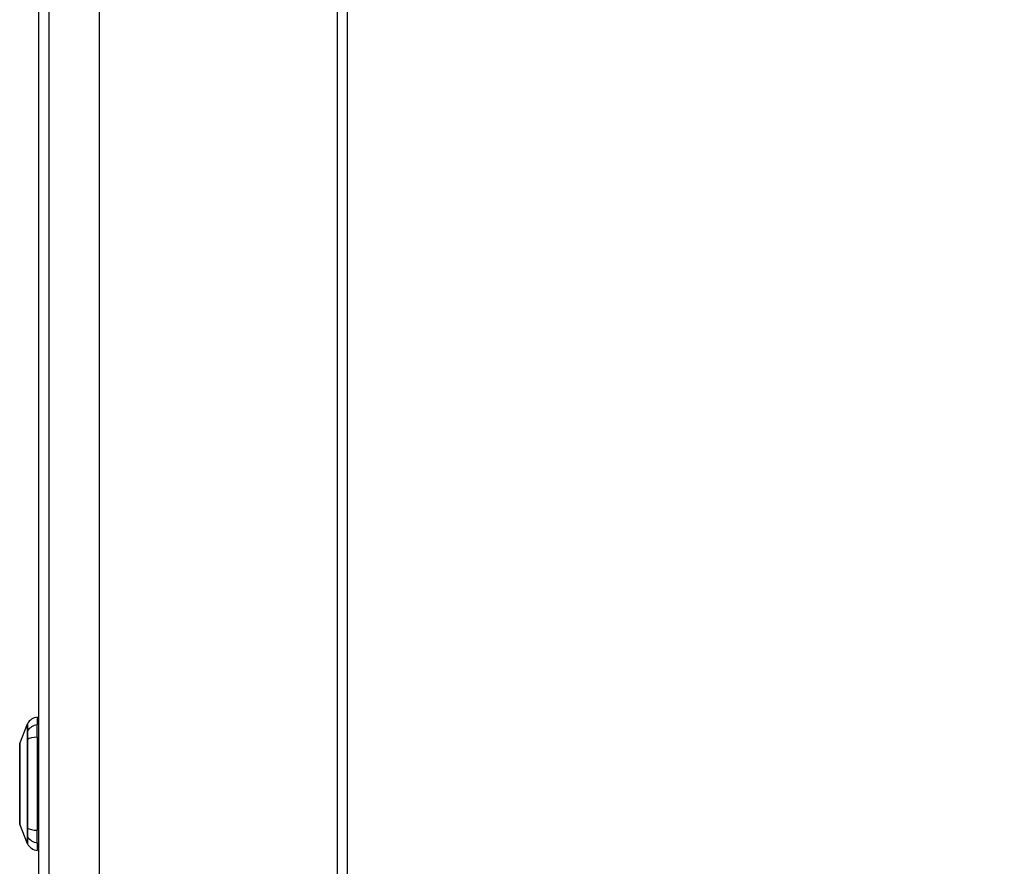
# Model space of a CAD drawing. Header units: inches. Extents: x 0 to 186, y -11 to 121.
# Tile 49 of 93: x 121 to 133, y 36 to 47. Entities that reach past the tile are written whole.
import ezdxf

# ---------------------------------------------------------------- set-up
doc = ezdxf.new("R2010")
doc.units = ezdxf.units.IN
doc.header["$LTSCALE"] = 11.141211
doc.header["$MEASUREMENT"] = 0
for name, color, linetype, lineweight in [('Dimensions(ANSI)', 7, 'Continuous', 25), ('Visible Edges(ANSI)', 7, 'Continuous', 25), ('Visible Tangent Edges(ANSI)', 7, 'Continuous', 25)]:
    doc.layers.add(name, color=color, linetype=linetype, lineweight=lineweight)
doc.styles.add('Dimension-ANSI', font='arialbd.ttf')
doc.dimstyles.new('INCH-ANSI', dxfattribs={"dimscale": 11.141211, "dimtxt": 0.12, "dimasz": 0.098425, "dimexe": 0.04, "dimexo": 0.04, "dimgap": 0.031496, "dimtad": 0, "dimtih": 1, "dimtoh": 1, "dimdec": 3, "dimzin": 0, "dimdsep": 46, "dimtxsty": 'Dimension-ANSI', "dimcen": 0.09, "dimdle": 0.312, "dimclrd": 179, "dimclre": 179, "dimclrt": 7, "dimadec": 1, "dimazin": 0, "dimtfac": 1, "dimtdec": 3, "dimtofl": 0, "dimtmove": 0, "dimatfit": 3, "dimfxl": 1, "dimtolj": 1, "dimtzin": 4, "dimlwd": 25, "dimlwe": 25, "dimarcsym": 0})

# ---------------------------------------------------------------- blocks, each defined once
blk = doc.blocks.new('*D16')
at = {"layer": 'Defpoints', "color": 0, "linetype": 'Continuous', "transparency": 16777216}
for p in [(124.556, 96.085), (126.563, 96.085), (124.556, 31.012)]:
    blk.add_point(p, dxfattribs=at)
at = {"layer": 'Dimensions(ANSI)', "color": 179, "linetype": 'Continuous', "lineweight": 25, "true_color": 0x262658, "transparency": 16777216}
blk.add_line((125.001, 96.085), (126.563, 96.085), dxfattribs=at)
at = {"layer": 'Dimensions(ANSI)', "color": 7, "linetype": 'Continuous', "lineweight": 25, "transparency": 16777216, "insert": (129.725, 96.085), "char_height": 1.3369, "attachment_point": 5, "style": 'Dimension-ANSI'}
blk.add_mtext('\\A1;47.625', dxfattribs=at)

msp = doc.modelspace()

# ---------------------------------------------------------------- linework, layer by layer
at = {"layer": 'Visible Edges(ANSI)'}
for p, q in [((124.5556, 96.0852), (124.5556, 31.0116)), ((120.8247, 31.8655), (120.8247, 95.2312)), ((121.5578, 35.8984), (121.5578, 61.2235)), ((120.8032, 38.138), (120.8032, 38.045)), ((120.5921, 37.8187), (120.6845, 38.0564)), ((120.8032, 37.8937), (120.8032, 38.045)), ((120.8032, 37.8937), (120.8032, 36.7684)), ((120.6845, 36.6057), (120.5921, 36.8434)), ((120.8032, 36.6171), (120.8032, 36.7684)), ((120.8032, 36.6171), (120.8032, 36.5241))]:
    msp.add_line(p, q, dxfattribs=at)
at = {"layer": 'Visible Edges(ANSI)', "flags": 128}
msp.add_lwpolyline([(120.5916, 37.8163), (120.5916, 37.8157), (120.5916, 37.8139), (120.5916, 37.811), (120.5916, 37.807), (120.5916, 37.8018), (120.5915, 37.7954), (120.5915, 37.7879), (120.5915, 37.7793), (120.5915, 37.7697), (120.5914, 37.7589), (120.5914, 37.7472), (120.5914, 37.7345), (120.5914, 37.7209), (120.5913, 37.7063), (120.5913, 37.6908), (120.5913, 37.6744), (120.5913, 37.6572), (120.5913, 37.6392), (120.5914, 37.6205), (120.5914, 37.6011), (120.5914, 37.581), (120.5914, 37.5603), (120.5915, 37.5391), (120.5915, 37.5172), (120.5915, 37.4949), (120.5915, 37.4722), (120.5916, 37.4491), (120.5916, 37.4258), (120.5916, 37.4024), (120.5916, 37.3788), (120.5916, 37.3551), (120.5916, 37.3312), (120.5916, 37.3073), (120.5916, 37.2834), (120.5916, 37.2597), (120.5916, 37.2362), (120.5916, 37.213), (120.5915, 37.1901), (120.5915, 37.1675), (120.5915, 37.1452), (120.5915, 37.1233), (120.5914, 37.1019), (120.5914, 37.0811), (120.5914, 37.0609), (120.5914, 37.0415), (120.5913, 37.0228), (120.5913, 37.0048), (120.5913, 36.9876), (120.5913, 36.9713), (120.5913, 36.9558), (120.5914, 36.9412), (120.5914, 36.9275), (120.5914, 36.9148), (120.5914, 36.9031), (120.5915, 36.8924), (120.5915, 36.8827), (120.5915, 36.8741), (120.5915, 36.8667), (120.5916, 36.8603), (120.5916, 36.8551), (120.5916, 36.8511), (120.5916, 36.8482), (120.5916, 36.8464), (120.5916, 36.8458)], dxfattribs=at)
at = {"layer": 'Visible Edges(ANSI)'}
for centre, radius, start, end in [((120.8255, 37.9781), 0.1614, 97.9413, 150.27088), ((120.697, 38.0515), 0.0134, 150.27088, 158.74949), ((120.7924, 38.0573), 0.0538, 53.1301, 78.46304), ((120.5983, 37.8162), 0.00672, 158.74949, 179.79123), ((120.5983, 36.8458), 0.00672, 180.20877, 201.25051), ((120.697, 36.6106), 0.0134, 201.25051, 209.72912), ((120.8255, 36.684), 0.1614, 209.72912, 262.0587), ((120.7924, 36.6048), 0.0538, 281.53696, 306.8699)]:
    msp.add_arc(centre, radius, start, end, dxfattribs=at)
at = {"layer": 'Visible Tangent Edges(ANSI)'}
for p, q in [((124.4381, 31.0116), (124.4381, 96.0852)), ((120.9422, 95.2312), (120.9422, 31.8655)), ((120.6844, 37.9673), (120.6844, 37.9671)), ((120.6844, 37.8672), (120.6844, 37.8666)), ((120.6844, 36.7955), (120.6844, 36.7949)), ((120.6844, 36.695), (120.6844, 36.6948))]:
    msp.add_line(p, q, dxfattribs=at)
at = {"layer": 'Visible Tangent Edges(ANSI)', "flags": 128}
for points in [[(120.6845, 38.0564), (120.6845, 38.0562), (120.6845, 38.0557), (120.6845, 38.055), (120.6845, 38.0539), (120.6845, 38.0525), (120.6845, 38.0508), (120.6845, 38.0487), (120.6845, 38.0464), (120.6845, 38.0437), (120.6845, 38.0408), (120.6845, 38.0375), (120.6845, 38.0339), (120.6845, 38.03), (120.6845, 38.0258), (120.6844, 38.0213), (120.6844, 38.0165), (120.6844, 38.0114), (120.6844, 38.006), (120.6844, 38.0003), (120.6844, 37.9943), (120.6844, 37.988), (120.6844, 37.9814), (120.6844, 37.9745), (120.6844, 37.9673)], [(120.6857, 37.9699), (120.6856, 37.977), (120.6856, 37.9839), (120.6856, 37.9904), (120.6856, 37.9967), (120.6856, 38.0026), (120.6856, 38.0083), (120.6855, 38.0137), (120.6855, 38.0187), (120.6855, 38.0235), (120.6855, 38.028), (120.6855, 38.0321), (120.6855, 38.036), (120.6854, 38.0395), (120.6854, 38.0428), (120.6854, 38.0457), (120.6854, 38.0483), (120.6854, 38.0506), (120.6854, 38.0526), (120.6854, 38.0543), (120.6854, 38.0557), (120.6854, 38.0568), (120.6854, 38.0575), (120.6854, 38.058), (120.6854, 38.0582)], [(120.6844, 37.9671), (120.6844, 37.965), (120.6844, 37.9627), (120.6844, 37.9601), (120.6844, 37.9574), (120.6844, 37.9545), (120.6844, 37.9513), (120.6844, 37.948), (120.6844, 37.9445), (120.6844, 37.9408), (120.6844, 37.9369), (120.6844, 37.9329), (120.6844, 37.9287), (120.6844, 37.9243), (120.6844, 37.9197), (120.6844, 37.915), (120.6844, 37.9102), (120.6844, 37.9052), (120.6844, 37.9001), (120.6844, 37.8949), (120.6844, 37.8896), (120.6844, 37.8841), (120.6844, 37.8786), (120.6844, 37.8729), (120.6844, 37.8672)], [(120.6857, 37.8682), (120.6857, 37.874), (120.6857, 37.8798), (120.6857, 37.8855), (120.6857, 37.891), (120.6857, 37.8965), (120.6858, 37.9019), (120.6858, 37.9071), (120.6858, 37.9122), (120.6858, 37.9171), (120.6858, 37.9219), (120.6858, 37.9265), (120.6858, 37.931), (120.6858, 37.9353), (120.6858, 37.9395), (120.6858, 37.9434), (120.6858, 37.9472), (120.6858, 37.9507), (120.6858, 37.9541), (120.6857, 37.9573), (120.6857, 37.9602), (120.6857, 37.963), (120.6857, 37.9655), (120.6857, 37.9678), (120.6857, 37.9699)], [(120.5916, 37.7063), (120.5916, 37.7151), (120.5916, 37.7235), (120.5916, 37.7317), (120.5917, 37.7395), (120.5917, 37.747), (120.5917, 37.7542), (120.5918, 37.761), (120.5918, 37.7674), (120.5918, 37.7735), (120.5918, 37.7792), (120.5919, 37.7846), (120.5919, 37.7896), (120.5919, 37.7942), (120.5919, 37.7984), (120.592, 37.8023), (120.592, 37.8057), (120.592, 37.8087), (120.592, 37.8114), (120.592, 37.8136), (120.592, 37.8154), (120.5921, 37.8168), (120.5921, 37.8178), (120.5921, 37.8184), (120.5921, 37.8186)], [(120.6844, 37.8666), (120.6844, 37.8235), (120.6844, 37.7801), (120.6844, 37.7363), (120.6844, 37.6922), (120.6845, 37.6478), (120.6845, 37.6032), (120.6845, 37.5583), (120.6845, 37.5133), (120.6845, 37.4681), (120.6845, 37.4228), (120.6845, 37.3774), (120.6845, 37.332), (120.6845, 37.2866), (120.6845, 37.2412), (120.6845, 37.1958), (120.6845, 37.1504), (120.6845, 37.1052), (120.6845, 37.06), (120.6845, 37.0151), (120.6844, 36.9705), (120.6844, 36.9261), (120.6844, 36.8822), (120.6844, 36.8386), (120.6844, 36.7955)], [(120.6857, 36.7939), (120.6856, 36.8372), (120.6856, 36.8809), (120.6856, 36.9251), (120.6855, 36.9696), (120.6855, 37.0143), (120.6855, 37.0594), (120.6854, 37.1046), (120.6854, 37.15), (120.6854, 37.1955), (120.6854, 37.241), (120.6854, 37.2865), (120.6854, 37.332), (120.6854, 37.3775), (120.6854, 37.423), (120.6854, 37.4684), (120.6854, 37.5137), (120.6854, 37.5588), (120.6855, 37.6038), (120.6855, 37.6486), (120.6855, 37.6931), (120.6856, 37.7373), (120.6856, 37.7813), (120.6856, 37.8249), (120.6857, 37.8682)], [(120.5916, 37.642), (120.5916, 37.6449), (120.5916, 37.6478), (120.5915, 37.6506), (120.5915, 37.6535), (120.5915, 37.6563), (120.5915, 37.6591), (120.5915, 37.6619), (120.5915, 37.6647), (120.5915, 37.6675), (120.5915, 37.6702), (120.5915, 37.6729), (120.5915, 37.6756), (120.5915, 37.6783), (120.5915, 37.6809), (120.5915, 37.6835), (120.5915, 37.6862), (120.5915, 37.6887), (120.5915, 37.6913), (120.5915, 37.6939), (120.5915, 37.6964), (120.5915, 37.6989), (120.5916, 37.7014), (120.5916, 37.7038), (120.5916, 37.7063)], [(120.5916, 37.0201), (120.5916, 37.0421), (120.5917, 37.0652), (120.5917, 37.0892), (120.5918, 37.114), (120.5918, 37.1396), (120.5919, 37.1658), (120.5919, 37.1925), (120.592, 37.2196), (120.592, 37.2472), (120.592, 37.275), (120.5921, 37.303), (120.5921, 37.3312), (120.5921, 37.3594), (120.592, 37.3874), (120.592, 37.4151), (120.592, 37.4426), (120.5919, 37.4698), (120.5919, 37.4966), (120.5918, 37.5229), (120.5918, 37.5484), (120.5917, 37.5731), (120.5917, 37.597), (120.5916, 37.62), (120.5916, 37.642)], [(120.5916, 36.9558), (120.5916, 36.9583), (120.5916, 36.9607), (120.5915, 36.9632), (120.5915, 36.9657), (120.5915, 36.9682), (120.5915, 36.9708), (120.5915, 36.9733), (120.5915, 36.9759), (120.5915, 36.9785), (120.5915, 36.9812), (120.5915, 36.9838), (120.5915, 36.9865), (120.5915, 36.9892), (120.5915, 36.9919), (120.5915, 36.9946), (120.5915, 36.9974), (120.5915, 37.0001), (120.5915, 37.0029), (120.5915, 37.0058), (120.5915, 37.0086), (120.5915, 37.0114), (120.5916, 37.0143), (120.5916, 37.0172), (120.5916, 37.0201)], [(120.5921, 36.8434), (120.5921, 36.8436), (120.5921, 36.8442), (120.5921, 36.8453), (120.592, 36.8467), (120.592, 36.8485), (120.592, 36.8508), (120.592, 36.8534), (120.592, 36.8565), (120.592, 36.8599), (120.5919, 36.8638), (120.5919, 36.868), (120.5919, 36.8726), (120.5919, 36.8775), (120.5918, 36.8829), (120.5918, 36.8886), (120.5918, 36.8947), (120.5918, 36.9012), (120.5917, 36.908), (120.5917, 36.9151), (120.5917, 36.9226), (120.5916, 36.9304), (120.5916, 36.9386), (120.5916, 36.947), (120.5916, 36.9558)], [(120.6844, 36.7949), (120.6844, 36.7891), (120.6844, 36.7835), (120.6844, 36.778), (120.6844, 36.7725), (120.6844, 36.7672), (120.6844, 36.762), (120.6844, 36.7569), (120.6844, 36.7519), (120.6844, 36.7471), (120.6844, 36.7424), (120.6844, 36.7378), (120.6844, 36.7334), (120.6844, 36.7292), (120.6844, 36.7252), (120.6844, 36.7213), (120.6844, 36.7176), (120.6844, 36.7141), (120.6844, 36.7107), (120.6844, 36.7076), (120.6844, 36.7047), (120.6844, 36.7019), (120.6844, 36.6994), (120.6844, 36.6971), (120.6844, 36.695)], [(120.6857, 36.6922), (120.6857, 36.6942), (120.6857, 36.6966), (120.6857, 36.6991), (120.6857, 36.7018), (120.6857, 36.7048), (120.6858, 36.708), (120.6858, 36.7113), (120.6858, 36.7149), (120.6858, 36.7187), (120.6858, 36.7226), (120.6858, 36.7268), (120.6858, 36.7311), (120.6858, 36.7355), (120.6858, 36.7402), (120.6858, 36.745), (120.6858, 36.7499), (120.6858, 36.755), (120.6858, 36.7602), (120.6857, 36.7656), (120.6857, 36.7711), (120.6857, 36.7766), (120.6857, 36.7823), (120.6857, 36.7881), (120.6857, 36.7939)], [(120.6844, 36.6948), (120.6844, 36.6876), (120.6844, 36.6807), (120.6844, 36.6741), (120.6844, 36.6678), (120.6844, 36.6618), (120.6844, 36.6561), (120.6844, 36.6507), (120.6844, 36.6456), (120.6844, 36.6408), (120.6845, 36.6363), (120.6845, 36.6321), (120.6845, 36.6282), (120.6845, 36.6246), (120.6845, 36.6213), (120.6845, 36.6184), (120.6845, 36.6157), (120.6845, 36.6134), (120.6845, 36.6114), (120.6845, 36.6096), (120.6845, 36.6082), (120.6845, 36.6071), (120.6845, 36.6064), (120.6845, 36.6059), (120.6845, 36.6057)], [(120.6854, 36.6039), (120.6854, 36.6041), (120.6854, 36.6046), (120.6854, 36.6053), (120.6854, 36.6064), (120.6854, 36.6078), (120.6854, 36.6095), (120.6854, 36.6115), (120.6854, 36.6138), (120.6854, 36.6164), (120.6854, 36.6194), (120.6854, 36.6226), (120.6855, 36.6261), (120.6855, 36.63), (120.6855, 36.6341), (120.6855, 36.6386), (120.6855, 36.6433), (120.6855, 36.6484), (120.6856, 36.6537), (120.6856, 36.6594), (120.6856, 36.6654), (120.6856, 36.6716), (120.6856, 36.6782), (120.6856, 36.685), (120.6857, 36.6922)]]:
    msp.add_lwpolyline(points, dxfattribs=at)
at = {"layer": 'Visible Tangent Edges(ANSI)'}
for centre, major_axis, ratio, start_param, end_param in [((120.8255, 37.8936), (-0.1614, 0), 0.9468057, 4.8509908, 5.7603476), ((120.6973, 37.9636), (-0.0134, -0.0001), 0.9484053, 5.7517006, 5.9923469), ((120.6973, 37.866), (-0.0134, 0), 0.3170474, 5.761322, 6.0019683), ((120.8255, 37.8422), (-0.1614, 0), 0.3218057, 4.8509908, 5.7603476), ((120.6973, 36.7961), (-0.0134, 0), 0.3170474, 0.281217, 0.5218633), ((120.8255, 36.8199), (0.1614, 0), 0.3218057, 3.6644304, 4.5737872), ((120.6973, 36.6985), (-0.0134, 0.0001), 0.9484053, 0.2908385, 0.5314847), ((120.8255, 36.7685), (-0.1614, 0), 0.9468057, 0.5228377, 1.4321946)]:
    msp.add_ellipse(centre, major_axis=major_axis, ratio=ratio, start_param=start_param, end_param=end_param, dxfattribs=at)

# ---------------------------------------------------------------- dimensions: what is measured, and where the dimension line sits
at = {"layer": 'Dimensions(ANSI)', "color": 179, "linetype": 'Continuous', "lineweight": 25, "true_color": 0x262658}
dim = msp.add_ordinate_dim(feature_location=(124.5556, 96.0852), offset=(2.0075, 0), dtype=0, origin=(124.5556, 31.0116), dimstyle='INCH-ANSI', override={"dimgap": 0.031496, "dimtad": 0, "dimdec": 3, "dimlfac": 0.731864, "dimtol": 0, "dimlim": 0, "dimtp": 0, "dimtm": 0, "dimtdec": 3}, dxfattribs=at)
dim.commit()
dim.dimension.update_dxf_attribs({"geometry": '*D16', "text_midpoint": (129.7247, 96.0852)})

doc.saveas('drawing.dxf')
